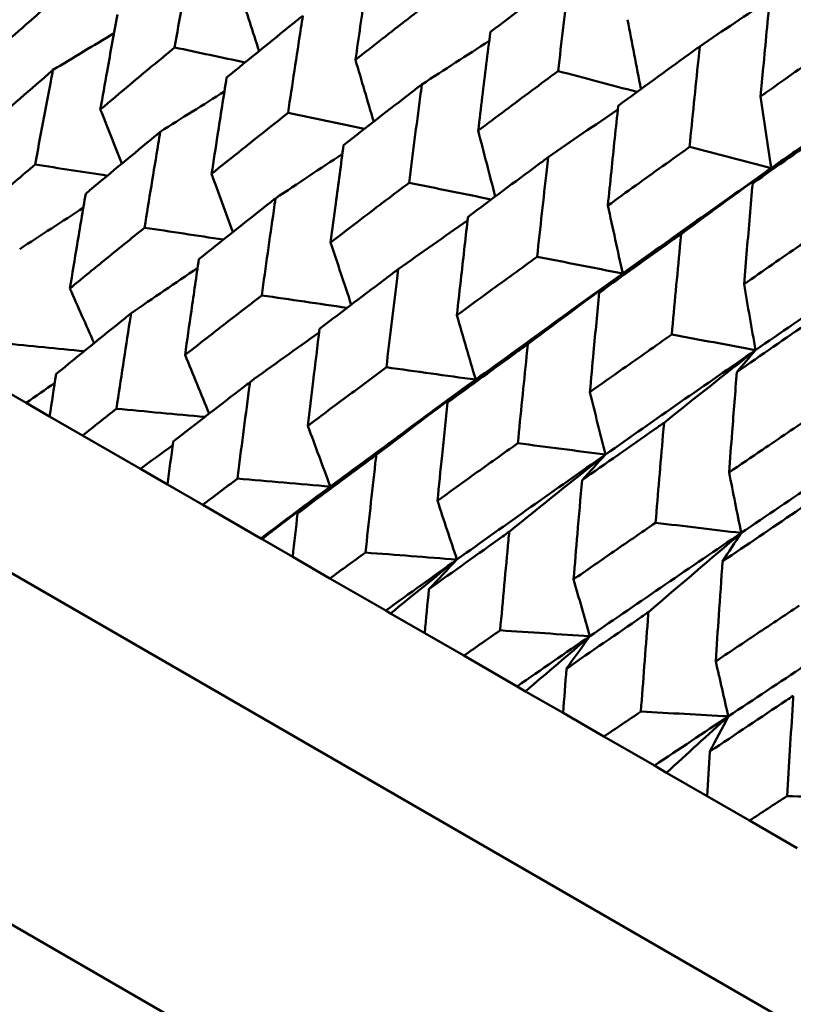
# Model space of a CAD drawing. Header units: millimetres. Extents: x 563 to 2732, y 83 to 2094.
# Tile 53 of 74: x 970.16 to 975.16, y 294.96 to 301.32. Entities that reach past the tile are written whole.
import ezdxf

# ---------------------------------------------------------------- set-up
doc = ezdxf.new("R2010")
doc.units = ezdxf.units.MM
doc.header["$LTSCALE"] = 10
doc.layers.add('Widoczne (ISO)', color=7, linetype='Continuous', lineweight=50)

msp = doc.modelspace()

# ---------------------------------------------------------------- linework, layer by layer
at = {"layer": 'Widoczne (ISO)'}
for p, q in [((998.1693, 281.5427), (966.9924, 299.5427)), ((970.1967, 298.8473), (969.8352, 299.056)), ((970.3483, 298.7598), (970.1967, 298.8473)), ((970.3483, 298.7598), (970.5621, 298.6364)), ((970.9354, 298.4209), (970.5621, 298.6364)), ((971.1108, 298.3196), (970.9354, 298.4209)), ((998.0515, 279.3387), (965.1433, 298.3382)), ((971.1108, 298.3196), (971.3384, 298.1882)), ((971.714, 297.9713), (971.3384, 298.1882)), ((971.722, 297.9667), (971.714, 297.9713)), ((971.9204, 297.8521), (971.722, 297.9667)), ((971.9204, 297.8521), (972.1611, 297.7132)), ((972.5216, 297.505), (972.1611, 297.7132)), ((972.5534, 297.4867), (972.5216, 297.505)), ((972.7742, 297.3592), (972.5534, 297.4867)), ((972.7742, 297.3592), (973.0268, 297.2134)), ((973.3709, 297.0147), (973.0268, 297.2134)), ((973.4263, 296.9827), (973.3709, 297.0147)), ((973.6686, 296.8429), (973.4263, 296.9827)), ((973.6686, 296.8429), (973.9323, 296.6906)), ((974.2586, 296.5022), (973.9323, 296.6906)), ((974.3374, 296.4567), (974.2586, 296.5022)), ((974.6001, 296.305), (974.3374, 296.4567)), ((974.6001, 296.305), (974.8738, 296.147)), ((975.181, 295.9696), (974.8738, 296.147))]:
    msp.add_line(p, q, dxfattribs=at)
msp.add_circle((1001.597, 323.4797), 50, dxfattribs=at)
for points, knots in [([(971.1571, 301.1455), (971.1883, 301.3263), (971.2201, 301.5068), (971.257, 301.7134), (971.2618, 301.7398), (971.2665, 301.7662)], [0.02530969, 0.02530969, 0.02530969, 0.02530969, 0.08465152, 0.08465152, 0.09334823, 0.09334823, 0.09334823, 0.09334823]), ([(972.4177, 301.6965), (972.3973, 301.5585), (972.3771, 301.4203), (972.3468, 301.2099), (972.3365, 301.1377), (972.3262, 301.0655)], [0.01681985, 0.01681985, 0.01681985, 0.01681985, 0.06159108, 0.06159108, 0.08495433, 0.08495433, 0.08495433, 0.08495433]), ([(973.7134, 301.6364), (973.6913, 301.6197), (973.6691, 301.603), (973.497, 301.473), (973.3474, 301.3595), (973.1982, 301.2458)], [0.07138254, 0.07138254, 0.07138254, 0.07138254, 0.08018544, 0.08018544, 0.13983561, 0.13983561, 0.13983561, 0.13983561]), ([(973.6361, 300.993), (973.6581, 301.1801), (973.6805, 301.3669), (973.7067, 301.5812), (973.71, 301.6088), (973.7134, 301.6364)], [0.02053386, 0.02053386, 0.02053386, 0.02053386, 0.08016461, 0.08016461, 0.08898694, 0.08898694, 0.08898694, 0.08898694]), ([(970.0097, 301.1296), (970.0717, 301.1844), (970.1338, 301.2391), (970.2891, 301.3756), (970.3824, 301.4572), (970.4759, 301.5388)], [0.03448054, 0.03448054, 0.03448054, 0.03448054, 0.06157222, 0.06157222, 0.10209717, 0.10209717, 0.10209717, 0.10209717]), ([(975.007, 301.4804), (974.9919, 301.3252), (974.977, 301.1698), (974.9566, 300.9524), (974.9508, 300.8905), (974.945, 300.8285)], [0.01259731, 0.01259731, 0.01259731, 0.01259731, 0.06159863, 0.06159863, 0.08110666, 0.08110666, 0.08110666, 0.08110666]), ([(972.3262, 301.0655), (972.3837, 301.1105), (972.4411, 301.1554), (972.609, 301.2864), (972.7196, 301.3723), (972.8304, 301.4581)], [0.03825175, 0.03825175, 0.03825175, 0.03825175, 0.06160817, 0.06160817, 0.10638617, 0.10638617, 0.10638617, 0.10638617]), ([(970.7874, 301.3589), (970.7649, 301.2364), (970.7426, 301.1138), (970.7058, 300.9089), (970.6912, 300.8268), (970.6766, 300.7445)], [0.02104899, 0.02104899, 0.02104899, 0.02104899, 0.0615671, 0.0615671, 0.08866561, 0.08866561, 0.08866561, 0.08866561]), ([(971.9861, 301.3508), (971.9651, 301.3339), (971.9441, 301.3169), (971.7793, 301.1841), (971.636, 301.0679), (971.4932, 300.9514)], [0.07597559, 0.07597559, 0.07597559, 0.07597559, 0.08464777, 0.08464777, 0.14401425, 0.14401425, 0.14401425, 0.14401425]), ([(971.8902, 300.7222), (971.9176, 300.9052), (971.9454, 301.088), (971.9778, 301.2973), (971.9819, 301.324), (971.9861, 301.3508)], [0.02530969, 0.02530969, 0.02530969, 0.02530969, 0.08465152, 0.08465152, 0.09334823, 0.09334823, 0.09334823, 0.09334823]), ([(973.1982, 301.2458), (973.1806, 301.1062), (973.1632, 300.9665), (973.1371, 300.7536), (973.1282, 300.6806), (973.1194, 300.6075)], [0.01681985, 0.01681985, 0.01681985, 0.01681985, 0.06159108, 0.06159108, 0.08495433, 0.08495433, 0.08495433, 0.08495433]), ([(974.945, 300.8285), (974.9958, 300.8645), (975.0466, 300.9004), (975.2253, 301.0264), (975.3533, 301.1165), (975.4816, 301.2064)], [0.04208868, 0.04208868, 0.04208868, 0.04208868, 0.06158988, 0.06158988, 0.11059803, 0.11059803, 0.11059803, 0.11059803]), ([(970.6766, 300.7445), (970.7406, 300.7982), (970.8046, 300.8518), (970.9646, 300.9856), (971.0607, 301.0656), (971.1571, 301.1455)], [0.03448054, 0.03448054, 0.03448054, 0.03448054, 0.06157222, 0.06157222, 0.10209717, 0.10209717, 0.10209717, 0.10209717]), ([(974.5518, 301.1523), (974.5292, 301.1359), (974.5065, 301.1195), (974.3305, 300.9918), (974.1774, 300.8803), (974.0248, 300.7686)], [0.07138254, 0.07138254, 0.07138254, 0.07138254, 0.08018544, 0.08018544, 0.13983561, 0.13983561, 0.13983561, 0.13983561]), ([(974.486, 300.5023), (974.5047, 300.6913), (974.5238, 300.8801), (974.5461, 301.0965), (974.5489, 301.1244), (974.5518, 301.1523)], [0.02053386, 0.02053386, 0.02053386, 0.02053386, 0.08016461, 0.08016461, 0.08898694, 0.08898694, 0.08898694, 0.08898694]), ([(975.9851, 301.0422), (975.7437, 300.8755), (975.5033, 300.7083), (975.1807, 300.4825), (975.0976, 300.4242), (975.0147, 300.3659)], [0.3692784, 0.3692784, 0.3692784, 0.3692784, 0.4608442, 0.4608442, 0.492629, 0.492629, 0.492629, 0.492629]), ([(970.3706, 301.0001), (970.3513, 300.9834), (970.3319, 300.9666), (970.1754, 300.8309), (970.0387, 300.7116), (969.9025, 300.5921)], [0.0806421, 0.0806421, 0.0806421, 0.0806421, 0.08897282, 0.08897282, 0.14811965, 0.14811965, 0.14811965, 0.14811965]), ([(970.2551, 300.3886), (970.2883, 300.5675), (970.3219, 300.7461), (970.3609, 300.9497), (970.3657, 300.9749), (970.3706, 301.0001)], [0.02983351, 0.02983351, 0.02983351, 0.02983351, 0.0889495, 0.0889495, 0.09731113, 0.09731113, 0.09731113, 0.09731113]), ([(973.1194, 300.6075), (973.1783, 300.6517), (973.2372, 300.6958), (973.4092, 300.8244), (973.5225, 300.9088), (973.6361, 300.993)], [0.03825175, 0.03825175, 0.03825175, 0.03825175, 0.06160817, 0.06160817, 0.10638617, 0.10638617, 0.10638617, 0.10638617]), ([(971.4932, 300.9514), (971.4735, 300.8273), (971.4539, 300.7031), (971.4217, 300.4956), (971.4089, 300.4124), (971.3962, 300.3291)], [0.02104899, 0.02104899, 0.02104899, 0.02104899, 0.0615671, 0.0615671, 0.08866561, 0.08866561, 0.08866561, 0.08866561]), ([(972.7555, 300.9066), (972.7339, 300.89), (972.7124, 300.8733), (972.5433, 300.743), (972.3963, 300.629), (972.2496, 300.5147)], [0.07597559, 0.07597559, 0.07597559, 0.07597559, 0.08464777, 0.08464777, 0.14401425, 0.14401425, 0.14401425, 0.14401425]), ([(972.6724, 300.2706), (972.6961, 300.4558), (972.7202, 300.6407), (972.7483, 300.8524), (972.7519, 300.8795), (972.7555, 300.9066)], [0.02530969, 0.02530969, 0.02530969, 0.02530969, 0.08465152, 0.08465152, 0.09334823, 0.09334823, 0.09334823, 0.09334823]), ([(971.3962, 300.3291), (971.462, 300.3817), (971.5278, 300.4343), (971.6923, 300.5654), (971.7912, 300.6439), (971.8902, 300.7222)], [0.03448054, 0.03448054, 0.03448054, 0.03448054, 0.06157222, 0.06157222, 0.10209717, 0.10209717, 0.10209717, 0.10209717]), ([(974.0248, 300.7686), (974.0098, 300.6275), (973.995, 300.4862), (973.9728, 300.2711), (973.9653, 300.1973), (973.9578, 300.1235)], [0.01681985, 0.01681985, 0.01681985, 0.01681985, 0.06159108, 0.06159108, 0.08495433, 0.08495433, 0.08495433, 0.08495433]), ([(971.0642, 300.5997), (971.0443, 300.5833), (971.0244, 300.5668), (970.8632, 300.4338), (970.7224, 300.3169), (970.5821, 300.1998)], [0.0806421, 0.0806421, 0.0806421, 0.0806421, 0.08897282, 0.08897282, 0.14811965, 0.14811965, 0.14811965, 0.14811965]), ([(970.9625, 299.9801), (970.9916, 300.1614), (971.0213, 300.3423), (971.0556, 300.5486), (971.0599, 300.5741), (971.0642, 300.5997)], [0.02983351, 0.02983351, 0.02983351, 0.02983351, 0.0889495, 0.0889495, 0.09731113, 0.09731113, 0.09731113, 0.09731113]), ([(975.4321, 300.6441), (975.409, 300.6279), (975.3859, 300.6118), (975.2062, 300.4862), (975.05, 300.3765), (974.8942, 300.2666)], [0.07138254, 0.07138254, 0.07138254, 0.07138254, 0.08018544, 0.08018544, 0.13983561, 0.13983561, 0.13983561, 0.13983561]), ([(972.2496, 300.5147), (972.2325, 300.3891), (972.2156, 300.2634), (972.1877, 300.0534), (972.1766, 299.9691), (972.1656, 299.8849)], [0.02104899, 0.02104899, 0.02104899, 0.02104899, 0.0615671, 0.0615671, 0.08866561, 0.08866561, 0.08866561, 0.08866561]), ([(973.9578, 300.1235), (974.018, 300.1669), (974.0783, 300.2102), (974.2542, 300.3366), (974.37, 300.4195), (974.486, 300.5023)], [0.03825175, 0.03825175, 0.03825175, 0.03825175, 0.06160817, 0.06160817, 0.10638617, 0.10638617, 0.10638617, 0.10638617]), ([(973.5717, 300.4353), (973.5496, 300.419), (973.5275, 300.4027), (973.3545, 300.2747), (973.2039, 300.1627), (973.0537, 300.0505)], [0.07597559, 0.07597559, 0.07597559, 0.07597559, 0.08464777, 0.08464777, 0.14401425, 0.14401425, 0.14401425, 0.14401425]), ([(973.5005, 299.7925), (973.5208, 299.9796), (973.5414, 300.1666), (973.5655, 300.3806), (973.5686, 300.408), (973.5717, 300.4353)], [0.02530969, 0.02530969, 0.02530969, 0.02530969, 0.08465152, 0.08465152, 0.09334823, 0.09334823, 0.09334823, 0.09334823]), ([(969.7862, 299.988), (969.8577, 300.0494), (969.9292, 300.1108), (970.0854, 300.2443), (970.1702, 300.3165), (970.2551, 300.3886)], [0.03078053, 0.03078053, 0.03078053, 0.03078053, 0.06149921, 0.06149921, 0.09773041, 0.09773041, 0.09773041, 0.09773041]), ([(972.1656, 299.8849), (972.2331, 299.9365), (972.3006, 299.9881), (972.4694, 300.1167), (972.5708, 300.1937), (972.6724, 300.2706)], [0.03448054, 0.03448054, 0.03448054, 0.03448054, 0.06157222, 0.06157222, 0.10209717, 0.10209717, 0.10209717, 0.10209717]), ([(974.8942, 300.2666), (974.8816, 300.1241), (974.8692, 299.9815), (974.8507, 299.7643), (974.8444, 299.6898), (974.8381, 299.6152)], [0.01681985, 0.01681985, 0.01681985, 0.01681985, 0.06159108, 0.06159108, 0.08495433, 0.08495433, 0.08495433, 0.08495433]), ([(970.5821, 300.1998), (970.5633, 300.0895), (970.5447, 299.9792), (970.5106, 299.7751), (970.4952, 299.6814), (970.4798, 299.5876)], [0.02528165, 0.02528165, 0.02528165, 0.02528165, 0.06150593, 0.06150593, 0.09223152, 0.09223152, 0.09223152, 0.09223152]), ([(971.809, 300.1696), (971.7886, 300.1535), (971.7681, 300.1374), (971.6026, 300.0069), (971.4579, 299.8923), (971.3136, 299.7774)], [0.0806421, 0.0806421, 0.0806421, 0.0806421, 0.08897282, 0.08897282, 0.14811965, 0.14811965, 0.14811965, 0.14811965]), ([(971.7204, 299.5426), (971.7458, 299.726), (971.7716, 299.9091), (971.8016, 300.1179), (971.8053, 300.1438), (971.809, 300.1696)], [0.02983351, 0.02983351, 0.02983351, 0.02983351, 0.0889495, 0.0889495, 0.09731113, 0.09731113, 0.09731113, 0.09731113]), ([(973.0537, 300.0505), (973.039, 299.9235), (973.0245, 299.7963), (973.0006, 299.584), (972.9912, 299.4988), (972.9818, 299.4136)], [0.02104899, 0.02104899, 0.02104899, 0.02104899, 0.0615671, 0.0615671, 0.08866561, 0.08866561, 0.08866561, 0.08866561]), ([(970.4798, 299.5876), (970.5534, 299.6477), (970.6271, 299.7079), (970.7879, 299.8387), (970.8751, 299.9095), (970.9625, 299.9801)], [0.03078053, 0.03078053, 0.03078053, 0.03078053, 0.06149921, 0.06149921, 0.09773041, 0.09773041, 0.09773041, 0.09773041]), ([(974.8381, 299.6152), (974.8995, 299.6579), (974.961, 299.7005), (975.1405, 299.8248), (975.2586, 299.9064), (975.377, 299.9879)], [0.03825175, 0.03825175, 0.03825175, 0.03825175, 0.06160817, 0.06160817, 0.10638617, 0.10638617, 0.10638617, 0.10638617]), ([(974.4314, 299.9389), (974.4089, 299.9229), (974.3864, 299.9069), (974.2096, 299.781), (974.0557, 299.6709), (973.9021, 299.5606)], [0.07597559, 0.07597559, 0.07597559, 0.07597559, 0.08464777, 0.08464777, 0.14401425, 0.14401425, 0.14401425, 0.14401425]), ([(974.3713, 299.2897), (974.3884, 299.4787), (974.4058, 299.6675), (974.4262, 299.8837), (974.4288, 299.9113), (974.4314, 299.9389)], [0.02530969, 0.02530969, 0.02530969, 0.02530969, 0.08465152, 0.08465152, 0.09334823, 0.09334823, 0.09334823, 0.09334823]), ([(971.3136, 299.7774), (971.2973, 299.6658), (971.2811, 299.5541), (971.2515, 299.3474), (971.238, 299.2525), (971.2247, 299.1575)], [0.02528165, 0.02528165, 0.02528165, 0.02528165, 0.06150593, 0.06150593, 0.09223152, 0.09223152, 0.09223152, 0.09223152]), ([(972.9818, 299.4136), (973.0509, 299.4643), (973.12, 299.515), (973.2928, 299.6413), (973.3966, 299.717), (973.5005, 299.7925)], [0.03448054, 0.03448054, 0.03448054, 0.03448054, 0.06157222, 0.06157222, 0.10209717, 0.10209717, 0.10209717, 0.10209717]), ([(972.6022, 299.7117), (972.5813, 299.6959), (972.5603, 299.6801), (972.3906, 299.5519), (972.2423, 299.4394), (972.0944, 299.3267)], [0.0806421, 0.0806421, 0.0806421, 0.0806421, 0.08897282, 0.08897282, 0.14811965, 0.14811965, 0.14811965, 0.14811965]), ([(972.5259, 299.0775), (972.5477, 299.263), (972.5699, 299.4482), (972.5958, 299.6594), (972.599, 299.6855), (972.6022, 299.7117)], [0.02983351, 0.02983351, 0.02983351, 0.02983351, 0.0889495, 0.0889495, 0.09731113, 0.09731113, 0.09731113, 0.09731113]), ([(971.2247, 299.1575), (971.3003, 299.2165), (971.3759, 299.2755), (971.5411, 299.4039), (971.6307, 299.4732), (971.7204, 299.5426)], [0.03078053, 0.03078053, 0.03078053, 0.03078053, 0.06149921, 0.06149921, 0.09773041, 0.09773041, 0.09773041, 0.09773041]), ([(973.9021, 299.5606), (973.8897, 299.4323), (973.8775, 299.3038), (973.8574, 299.0893), (973.8495, 299.0033), (973.8416, 298.9173)], [0.02104899, 0.02104899, 0.02104899, 0.02104899, 0.0615671, 0.0615671, 0.08866561, 0.08866561, 0.08866561, 0.08866561]), ([(970.8749, 299.4261), (970.8613, 299.4152), (970.8477, 299.4043), (970.686, 299.274), (970.5383, 299.1544), (970.3911, 299.0345)], [0.0853813, 0.0853813, 0.0853813, 0.0853813, 0.09097809, 0.09097809, 0.15214536, 0.15214536, 0.15214536, 0.15214536]), ([(970.781, 298.8094), (970.8091, 298.9979), (970.8377, 299.1861), (970.8695, 299.3915), (970.8722, 299.4088), (970.8749, 299.4261)], [0.0297954, 0.0297954, 0.0297954, 0.0297954, 0.09092493, 0.09092493, 0.09655955, 0.09655955, 0.09655955, 0.09655955]), ([(975.3314, 299.4194), (975.3084, 299.4036), (975.2854, 299.3878), (975.1052, 299.2639), (974.9483, 299.1555), (974.7917, 299.047)], [0.07597559, 0.07597559, 0.07597559, 0.07597559, 0.08464777, 0.08464777, 0.14401425, 0.14401425, 0.14401425, 0.14401425]), ([(972.0944, 299.3267), (972.0802, 299.2137), (972.0663, 299.1007), (972.0409, 298.8916), (972.0293, 298.7956), (972.0179, 298.6996)], [0.02528165, 0.02528165, 0.02528165, 0.02528165, 0.06150593, 0.06150593, 0.09223152, 0.09223152, 0.09223152, 0.09223152]), ([(973.8416, 298.9173), (973.9121, 298.9671), (973.9828, 299.0169), (974.1593, 299.1411), (974.2652, 299.2155), (974.3713, 299.2897)], [0.03448054, 0.03448054, 0.03448054, 0.03448054, 0.06157222, 0.06157222, 0.10209717, 0.10209717, 0.10209717, 0.10209717]), ([(973.4406, 299.2276), (973.4192, 299.2121), (973.3977, 299.1966), (973.2242, 299.0707), (973.0725, 298.9601), (972.9211, 298.8493)], [0.0806421, 0.0806421, 0.0806421, 0.0806421, 0.08897282, 0.08897282, 0.14811965, 0.14811965, 0.14811965, 0.14811965]), ([(973.3757, 298.5869), (973.3942, 298.7743), (973.4131, 298.9614), (973.4351, 299.1748), (973.4379, 299.2012), (973.4406, 299.2276)], [0.02983351, 0.02983351, 0.02983351, 0.02983351, 0.0889495, 0.0889495, 0.09731113, 0.09731113, 0.09731113, 0.09731113]), ([(972.0179, 298.6996), (972.0953, 298.7575), (972.1729, 298.8154), (972.3422, 298.9414), (972.434, 299.0095), (972.5259, 299.0775)], [0.03078053, 0.03078053, 0.03078053, 0.03078053, 0.06149921, 0.06149921, 0.09773041, 0.09773041, 0.09773041, 0.09773041]), ([(970.3911, 299.0345), (970.391, 299.0339), (970.3909, 299.0334), (970.3765, 298.9419), (970.3624, 298.8509), (970.3483, 298.7598)], [0.02951568, 0.02951568, 0.02951568, 0.02951568, 0.02969929, 0.02969929, 0.05939589, 0.05939589, 0.05939589, 0.05939589]), ([(974.7917, 299.047), (974.7814, 298.9175), (974.7713, 298.7878), (974.7546, 298.5713), (974.748, 298.4845), (974.7415, 298.3977)], [0.02104899, 0.02104899, 0.02104899, 0.02104899, 0.0615671, 0.0615671, 0.08866561, 0.08866561, 0.08866561, 0.08866561]), ([(971.6443, 298.9819), (971.6304, 298.9712), (971.6164, 298.9605), (971.4505, 298.8326), (971.2989, 298.7152), (971.1478, 298.5976)], [0.0853813, 0.0853813, 0.0853813, 0.0853813, 0.09097809, 0.09097809, 0.15214536, 0.15214536, 0.15214536, 0.15214536]), ([(971.563, 298.3579), (971.5873, 298.5486), (971.612, 298.7391), (971.6396, 298.9468), (971.6419, 298.9644), (971.6443, 298.9819)], [0.0297954, 0.0297954, 0.0297954, 0.0297954, 0.09092493, 0.09092493, 0.09655955, 0.09655955, 0.09655955, 0.09655955]), ([(970.5621, 298.6364), (970.6345, 298.6937), (970.707, 298.751), (970.7801, 298.8087), (970.7806, 298.809), (970.781, 298.8094)], [0, 0, 0, 0, 0.02969567, 0.02969567, 0.02988021, 0.02988021, 0.02988021, 0.02988021]), ([(972.9211, 298.8493), (972.9091, 298.7352), (972.8973, 298.6209), (972.8757, 298.4096), (972.8659, 298.3126), (972.8563, 298.2155)], [0.02528165, 0.02528165, 0.02528165, 0.02528165, 0.06150593, 0.06150593, 0.09223152, 0.09223152, 0.09223152, 0.09223152]), ([(974.7415, 298.3977), (974.8135, 298.4467), (974.8855, 298.4957), (975.0653, 298.618), (975.1733, 298.6912), (975.2814, 298.7643)], [0.03448054, 0.03448054, 0.03448054, 0.03448054, 0.06157222, 0.06157222, 0.10209717, 0.10209717, 0.10209717, 0.10209717]), ([(974.3209, 298.7194), (974.299, 298.7041), (974.2772, 298.6888), (974.1001, 298.565), (973.9452, 298.4562), (973.7907, 298.3473)], [0.0806421, 0.0806421, 0.0806421, 0.0806421, 0.08897282, 0.08897282, 0.14811965, 0.14811965, 0.14811965, 0.14811965]), ([(974.2664, 298.0726), (974.282, 298.2617), (974.2978, 298.4506), (974.3163, 298.666), (974.3186, 298.6927), (974.3209, 298.7194)], [0.02983351, 0.02983351, 0.02983351, 0.02983351, 0.0889495, 0.0889495, 0.09731113, 0.09731113, 0.09731113, 0.09731113]), ([(971.1478, 298.5976), (971.1477, 298.5971), (971.1476, 298.5965), (971.1351, 298.5039), (971.1229, 298.4118), (971.1108, 298.3196)], [0.02951568, 0.02951568, 0.02951568, 0.02951568, 0.02969929, 0.02969929, 0.05939589, 0.05939589, 0.05939589, 0.05939589]), ([(972.8563, 298.2155), (972.9355, 298.2724), (973.0148, 298.3293), (973.1879, 298.4531), (973.2817, 298.52), (973.3757, 298.5869)], [0.03078053, 0.03078053, 0.03078053, 0.03078053, 0.06149921, 0.06149921, 0.09773041, 0.09773041, 0.09773041, 0.09773041]), ([(972.4605, 298.5107), (972.4462, 298.5001), (972.432, 298.4896), (972.2621, 298.364), (972.1068, 298.2488), (971.952, 298.1333)], [0.0853813, 0.0853813, 0.0853813, 0.0853813, 0.09097809, 0.09097809, 0.15214536, 0.15214536, 0.15214536, 0.15214536]), ([(972.3909, 297.8799), (972.4116, 298.0727), (972.4328, 298.2652), (972.4565, 298.4752), (972.4585, 298.4929), (972.4605, 298.5107)], [0.0297954, 0.0297954, 0.0297954, 0.0297954, 0.09092493, 0.09092493, 0.09655955, 0.09655955, 0.09655955, 0.09655955]), ([(971.3384, 298.1882), (971.4127, 298.2444), (971.4871, 298.3007), (971.562, 298.3572), (971.5625, 298.3576), (971.563, 298.3579)], [0, 0, 0, 0, 0.02969567, 0.02969567, 0.02988021, 0.02988021, 0.02988021, 0.02988021]), ([(973.7907, 298.3473), (973.7806, 298.232), (973.7707, 298.1166), (973.7528, 297.9033), (973.7446, 297.8053), (973.7366, 297.7073)], [0.02528165, 0.02528165, 0.02528165, 0.02528165, 0.06150593, 0.06150593, 0.09223152, 0.09223152, 0.09223152, 0.09223152]), ([(975.2396, 298.189), (975.2173, 298.1739), (975.1951, 298.1589), (975.0148, 298.0369), (974.857, 297.9298), (974.6996, 297.8225)], [0.0806421, 0.0806421, 0.0806421, 0.0806421, 0.08897282, 0.08897282, 0.14811965, 0.14811965, 0.14811965, 0.14811965]), ([(971.952, 298.1333), (971.9519, 298.1327), (971.9519, 298.1321), (971.9412, 298.0385), (971.9308, 297.9453), (971.9204, 297.8521)], [0.02951568, 0.02951568, 0.02951568, 0.02951568, 0.02969929, 0.02969929, 0.05939589, 0.05939589, 0.05939589, 0.05939589]), ([(973.7366, 297.7073), (973.8174, 297.7632), (973.8984, 297.8192), (974.0749, 297.941), (974.1706, 298.0068), (974.2664, 298.0726)], [0.03078053, 0.03078053, 0.03078053, 0.03078053, 0.06149921, 0.06149921, 0.09773041, 0.09773041, 0.09773041, 0.09773041]), ([(973.3202, 298.0143), (973.3057, 298.0039), (973.2911, 297.9936), (973.1176, 297.8701), (972.9589, 297.7568), (972.8007, 297.6433)], [0.0853813, 0.0853813, 0.0853813, 0.0853813, 0.09097809, 0.09097809, 0.15214536, 0.15214536, 0.15214536, 0.15214536]), ([(973.2615, 297.3773), (973.279, 297.5719), (973.2969, 297.7664), (973.3169, 297.9785), (973.3185, 297.9964), (973.3202, 298.0143)], [0.0297954, 0.0297954, 0.0297954, 0.0297954, 0.09092493, 0.09092493, 0.09655955, 0.09655955, 0.09655955, 0.09655955]), ([(972.1611, 297.7132), (972.2371, 297.7685), (972.3132, 297.8237), (972.3899, 297.8792), (972.3904, 297.8796), (972.3909, 297.8799)], [0, 0, 0, 0, 0.02969567, 0.02969567, 0.02988021, 0.02988021, 0.02988021, 0.02988021]), ([(974.6996, 297.8225), (974.6913, 297.7062), (974.6832, 297.5898), (974.6685, 297.3746), (974.6618, 297.2757), (974.6553, 297.1769)], [0.02528165, 0.02528165, 0.02528165, 0.02528165, 0.06150593, 0.06150593, 0.09223152, 0.09223152, 0.09223152, 0.09223152]), ([(972.8007, 297.6433), (972.8006, 297.6427), (972.8006, 297.6421), (972.7916, 297.5475), (972.7828, 297.4534), (972.7742, 297.3592)], [0.02951568, 0.02951568, 0.02951568, 0.02951568, 0.02969929, 0.02969929, 0.05939589, 0.05939589, 0.05939589, 0.05939589]), ([(974.6553, 297.1769), (974.7376, 297.232), (974.82, 297.287), (974.9998, 297.407), (975.0972, 297.4719), (975.1947, 297.5367)], [0.03078053, 0.03078053, 0.03078053, 0.03078053, 0.06149921, 0.06149921, 0.09773041, 0.09773041, 0.09773041, 0.09773041]), ([(974.2202, 297.4947), (974.2053, 297.4845), (974.1905, 297.4743), (974.0136, 297.3528), (973.8519, 297.2413), (973.6905, 297.1296)], [0.0853813, 0.0853813, 0.0853813, 0.0853813, 0.09097809, 0.09097809, 0.15214536, 0.15214536, 0.15214536, 0.15214536]), ([(974.1714, 296.8519), (974.1859, 297.0483), (974.2007, 297.2445), (974.2174, 297.4586), (974.2188, 297.4766), (974.2202, 297.4947)], [0.0297954, 0.0297954, 0.0297954, 0.0297954, 0.09092493, 0.09092493, 0.09655955, 0.09655955, 0.09655955, 0.09655955]), ([(973.0268, 297.2134), (973.1045, 297.2677), (973.1822, 297.322), (973.2605, 297.3766), (973.261, 297.3769), (973.2615, 297.3773)], [0, 0, 0, 0, 0.02969567, 0.02969567, 0.02988021, 0.02988021, 0.02988021, 0.02988021]), ([(973.6905, 297.1296), (973.6904, 297.129), (973.6904, 297.1284), (973.683, 297.0329), (973.6757, 296.9379), (973.6686, 296.8429)], [0.02951568, 0.02951568, 0.02951568, 0.02951568, 0.02969929, 0.02969929, 0.05939589, 0.05939589, 0.05939589, 0.05939589]), ([(975.1568, 296.954), (975.1417, 296.9439), (975.1266, 296.9339), (974.9466, 296.8141), (974.7821, 296.7042), (974.6178, 296.5942)], [0.0853813, 0.0853813, 0.0853813, 0.0853813, 0.09097809, 0.09097809, 0.15214536, 0.15214536, 0.15214536, 0.15214536]), ([(975.1169, 296.306), (975.1287, 296.504), (975.1408, 296.7017), (975.1545, 296.9175), (975.1556, 296.9357), (975.1568, 296.954)], [0.0297954, 0.0297954, 0.0297954, 0.0297954, 0.09092493, 0.09092493, 0.09655955, 0.09655955, 0.09655955, 0.09655955]), ([(973.9323, 296.6906), (974.0114, 296.7441), (974.0906, 296.7975), (974.1704, 296.8513), (974.1709, 296.8516), (974.1714, 296.8519)], [0, 0, 0, 0, 0.02969567, 0.02969567, 0.02988021, 0.02988021, 0.02988021, 0.02988021]), ([(974.6178, 296.5942), (974.6178, 296.5936), (974.6177, 296.593), (974.6117, 296.4967), (974.6059, 296.4009), (974.6001, 296.305)], [0.02951568, 0.02951568, 0.02951568, 0.02951568, 0.02969929, 0.02969929, 0.05939589, 0.05939589, 0.05939589, 0.05939589]), ([(974.8738, 296.147), (974.9543, 296.1997), (975.0348, 296.2524), (975.1159, 296.3054), (975.1164, 296.3057), (975.1169, 296.306)], [0, 0, 0, 0, 0.02969567, 0.02969567, 0.02988021, 0.02988021, 0.02988021, 0.02988021])]:
    msp.add_open_spline(points, degree=3, knots=knots, dxfattribs=at)
for points in [[(971.5814, 301.4955), (971.6219, 301.371), (971.6626, 301.2466), (971.7033, 301.1223)], [(974.5518, 301.1523), (974.7027, 301.254), (974.8536, 301.3553), (975.0046, 301.4563)], [(974.0853, 301.3249), (974.1138, 301.1751), (974.1425, 301.0253), (974.1713, 300.8757)], [(970.3706, 301.0001), (970.502, 301.0794), (970.6335, 301.1585), (970.7651, 301.2372)], [(972.7555, 300.9066), (972.9005, 301.0007), (973.0457, 301.0945), (973.1909, 301.1879)], [(971.6126, 301.0486), (971.4608, 301.0809), (971.3089, 301.1132), (971.1571, 301.1455)], [(972.3262, 301.0655), (972.3654, 300.9322), (972.4046, 300.7989), (972.444, 300.6658)], [(974.1468, 300.8578), (973.9766, 300.9029), (973.8063, 300.9479), (973.6361, 300.993)], [(971.0642, 300.5997), (971.2023, 300.6872), (971.3406, 300.7744), (971.4789, 300.8613)], [(974.945, 300.8285), (974.9681, 300.6742), (974.9913, 300.52), (975.0147, 300.3659)], [(970.6766, 300.7445), (970.7229, 300.6277), (970.7693, 300.5109), (970.8157, 300.3942)], [(972.3841, 300.6193), (972.2195, 300.6536), (972.0548, 300.6879), (971.8902, 300.7222)], [(973.5717, 300.4353), (973.7218, 300.5389), (973.872, 300.6421), (974.0223, 300.7448)], [(973.1194, 300.6075), (973.156, 300.4655), (973.1927, 300.3235), (973.2296, 300.1816)], [(971.809, 300.1696), (971.9532, 300.2659), (972.0974, 300.3617), (972.2418, 300.4572)], [(975.0147, 300.3659), (974.8385, 300.4114), (974.6623, 300.4568), (974.486, 300.5023)], [(970.722, 300.3164), (970.5664, 300.3405), (970.4107, 300.3645), (970.2551, 300.3886)], [(971.3962, 300.3291), (971.4421, 300.2035), (971.488, 300.0779), (971.534, 299.9524)], [(975.0147, 300.3659), (974.6929, 300.1396), (974.3726, 299.9124), (974.0538, 299.6842)], [(974.4314, 299.9389), (974.6258, 300.082), (974.8202, 300.2243), (975.0147, 300.3659)], [(975.0147, 300.3659), (974.9745, 300.3328), (974.9343, 300.2997), (974.8942, 300.2666)], [(973.2042, 300.1628), (973.027, 300.1987), (972.8497, 300.2347), (972.6724, 300.2706)], [(970.1553, 299.8416), (970.2923, 299.9312), (970.4295, 300.0206), (970.5667, 300.1096)], [(973.9578, 300.1235), (973.9897, 299.977), (974.0217, 299.8305), (974.0538, 299.6842)], [(972.6022, 299.7117), (972.7517, 299.8172), (972.9013, 299.9223), (973.0509, 300.027)], [(971.4721, 299.9034), (971.3023, 299.929), (971.1324, 299.9546), (970.9625, 299.9801)], [(972.1656, 299.8849), (972.2099, 299.7506), (972.2544, 299.6164), (972.2989, 299.4822)], [(975.8923, 299.8592), (975.5643, 299.6365), (975.2376, 299.4129), (974.9124, 299.1885)], [(974.0538, 299.6842), (973.8694, 299.7203), (973.685, 299.7564), (973.5005, 299.7925)], [(970.8749, 299.4261), (971.0182, 299.5245), (971.1617, 299.6225), (971.3053, 299.7201)], [(974.0538, 299.6842), (973.7354, 299.4563), (973.4185, 299.2274), (973.1033, 298.9977)], [(973.4406, 299.2276), (973.6449, 299.3806), (973.8493, 299.5328), (974.0538, 299.6842)], [(974.0538, 299.6842), (974.0032, 299.6431), (973.9527, 299.6019), (973.9021, 299.5606)], [(970.4798, 299.5876), (970.532, 299.4696), (970.5842, 299.3516), (970.6365, 299.2337)], [(974.8381, 299.6152), (974.8628, 299.4729), (974.8875, 299.3307), (974.9124, 299.1885)], [(972.2727, 299.4623), (972.0886, 299.4891), (971.9045, 299.5158), (971.7204, 299.5426)], [(972.9818, 299.4136), (973.0222, 299.2749), (973.0627, 299.1362), (973.1033, 298.9977)], [(971.6443, 298.9819), (971.7932, 299.0894), (971.9423, 299.1966), (972.0914, 299.3033)], [(974.9124, 299.1885), (974.7321, 299.2223), (974.5517, 299.256), (974.3713, 299.2897)], [(970.5725, 299.1818), (970.3977, 299.1988), (970.2229, 299.2156), (970.0481, 299.2325)], [(974.9124, 299.1885), (974.5874, 298.9643), (974.2639, 298.7393), (973.942, 298.5135)], [(974.3209, 298.7194), (974.5179, 298.8766), (974.7151, 299.0329), (974.9124, 299.1885)], [(974.9124, 299.1885), (974.8721, 299.1414), (974.8319, 299.0942), (974.7917, 299.047)], [(971.2247, 299.1575), (971.2764, 299.0309), (971.3282, 298.9044), (971.3801, 298.7779)], [(973.1033, 298.9977), (972.9109, 299.0243), (972.7184, 299.0509), (972.5259, 299.0775)], [(973.1033, 298.9977), (972.7885, 298.7682), (972.4753, 298.5379), (972.1639, 298.3067)], [(972.4605, 298.5107), (972.6745, 298.6739), (972.8888, 298.8362), (973.1033, 298.9977)], [(973.1033, 298.9977), (973.0425, 298.9483), (972.9818, 298.8988), (972.9211, 298.8493)], [(970.1967, 298.8473), (970.2585, 298.8907), (970.3203, 298.9339), (970.3821, 298.9771)], [(973.8416, 298.9173), (973.8749, 298.7826), (973.9084, 298.648), (973.942, 298.5135)], [(971.3529, 298.7569), (971.1623, 298.7744), (970.9717, 298.7919), (970.781, 298.8094)], [(972.0179, 298.6996), (972.0665, 298.5686), (972.1151, 298.4376), (972.1639, 298.3067)], [(975.8084, 298.6712), (975.4775, 298.4504), (975.148, 298.2289), (974.8198, 298.0067)], [(970.9354, 298.4209), (971.0051, 298.4721), (971.0748, 298.5233), (971.1446, 298.5743)], [(973.942, 298.5135), (973.7532, 298.538), (973.5644, 298.5624), (973.3757, 298.5869)], [(973.942, 298.5135), (973.6203, 298.2879), (973.3003, 298.0616), (972.9818, 297.8345)], [(973.3202, 298.0143), (973.5273, 298.1815), (973.7346, 298.3479), (973.942, 298.5135)], [(973.942, 298.5135), (973.8915, 298.4581), (973.8411, 298.4027), (973.7907, 298.3473)], [(972.1639, 298.3067), (971.9636, 298.3238), (971.7633, 298.3409), (971.563, 298.3579)], [(974.7415, 298.3977), (974.7675, 298.2672), (974.7936, 298.1369), (974.8198, 298.0067)], [(972.1639, 298.3067), (972.0135, 298.1951), (971.8636, 298.0833), (971.714, 297.9713)], [(971.722, 297.9667), (971.8692, 298.0805), (972.0165, 298.1938), (972.1639, 298.3067)], [(972.1639, 298.3067), (972.0932, 298.249), (972.0226, 298.1912), (971.952, 298.1333)], [(972.8563, 298.2155), (972.898, 298.0884), (972.9399, 297.9614), (972.9818, 297.8345)], [(974.8198, 298.0067), (974.6354, 298.0286), (974.4509, 298.0506), (974.2664, 298.0726)], [(974.8198, 298.0067), (974.492, 297.7847), (974.1655, 297.562), (973.8406, 297.3387)], [(974.2202, 297.4947), (974.4199, 297.6662), (974.6198, 297.8368), (974.8198, 298.0067)], [(974.8198, 298.0067), (974.7797, 297.9453), (974.7396, 297.884), (974.6996, 297.8225)], [(972.9818, 297.8345), (972.7849, 297.8497), (972.5879, 297.8648), (972.3909, 297.8799)], [(972.9818, 297.8345), (972.8281, 297.7248), (972.6747, 297.615), (972.5216, 297.505)], [(972.5534, 297.4867), (972.6961, 297.603), (972.8389, 297.719), (972.9818, 297.8345)], [(972.9818, 297.8345), (972.9214, 297.7708), (972.861, 297.7071), (972.8007, 297.6433)], [(973.7366, 297.7073), (973.7712, 297.5843), (973.8059, 297.4615), (973.8406, 297.3387)], [(975.7334, 297.4792), (975.3999, 297.2605), (975.0677, 297.0411), (974.7369, 296.8212)], [(973.8406, 297.3387), (973.6476, 297.3516), (973.4546, 297.3644), (973.2615, 297.3773)], [(973.8406, 297.3387), (973.6837, 297.2308), (973.5272, 297.1228), (973.3709, 297.0147)], [(973.4263, 296.9827), (973.5644, 297.1018), (973.7025, 297.2204), (973.8406, 297.3387)], [(973.8406, 297.3387), (973.7905, 297.2691), (973.7405, 297.1994), (973.6905, 297.1296)], [(974.6553, 297.1769), (974.6824, 297.0582), (974.7096, 296.9397), (974.7369, 296.8212)], [(974.7369, 296.8212), (974.5485, 296.8315), (974.3599, 296.8417), (974.1714, 296.8519)], [(974.7369, 296.8212), (974.5772, 296.715), (974.4177, 296.6087), (974.2586, 296.5022)], [(974.3374, 296.4567), (974.4705, 296.5786), (974.6037, 296.7001), (974.7369, 296.8212)], [(974.7369, 296.8212), (974.6972, 296.7456), (974.6574, 296.6699), (974.6178, 296.5942)], [(975.6672, 296.2841), (975.4838, 296.2914), (975.3004, 296.2987), (975.1169, 296.306)]]:
    msp.add_open_spline(points, degree=3, dxfattribs=at)

doc.saveas('drawing.dxf')
